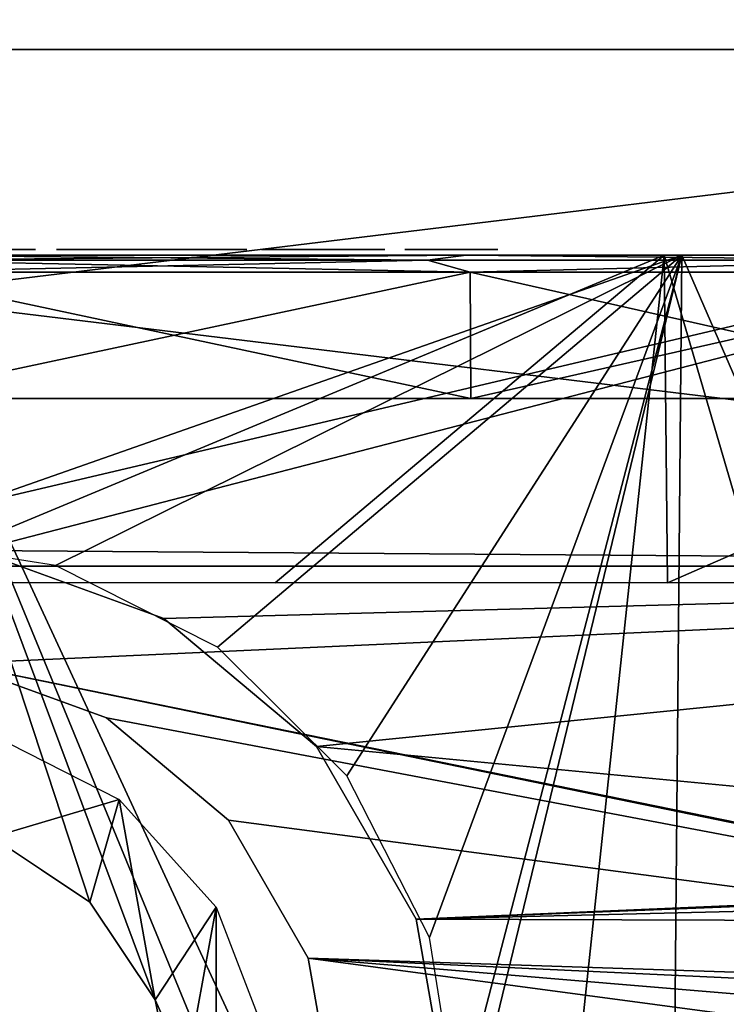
# Model space of a CAD drawing. Header units: millimetres. Extents: x -67 to 67, y -25 to 255.
# Tile 8 of 19: x 2 to 15, y 17 to 34. Entities that reach past the tile are written whole.
import ezdxf

# ---------------------------------------------------------------- set-up
doc = ezdxf.new("R2010")
doc.units = ezdxf.units.MM
doc.header["$LTSCALE"] = 65.185185
for name, color, linetype in [('1', 7, 'CONTINUOUS'), ('20', 7, 'CONTINUOUS'), ('21', 7, 'CONTINUOUS'), ('22', 7, 'CONTINUOUS'), ('24', 7, 'CONTINUOUS'), ('3', 7, 'CONTINUOUS'), ('43', 7, 'CONTINUOUS'), ('45', 7, 'CONTINUOUS'), ('47', 7, 'CONTINUOUS'), ('48', 7, 'CONTINUOUS'), ('51', 7, 'CONTINUOUS'), ('52', 7, 'CONTINUOUS'), ('55', 7, 'CONTINUOUS'), ('58', 7, 'CONTINUOUS')]:
    doc.layers.add(name, color=color, linetype=linetype)

msp = doc.modelspace()

# ---------------------------------------------------------------- linework, layer by layer
at = {"layer": '1', "color": 252, "linetype": 'Continuous', "true_color": 0x96918c}
for points in [[(-32.625, 30, -56.508), (-43.661, 30, -48.49), (32.625, 30, -56.508), (-32.625, 30, -56.508)], [(32.625, 30, -56.508), (-43.661, 30, -48.49), (43.661, 30, -48.49), (32.625, 30, -56.508)], [(43.661, 30, -48.49), (-43.661, 30, -48.49), (-43.487, 30, -44.737), (43.661, 30, -48.49)], [(-32.625, 30, 56.508), (43.661, 30, 48.49), (-43.661, 30, 48.49), (-32.625, 30, 56.508)], [(-43.661, 30, 48.49), (43.661, 30, 48.49), (43.487, 30, 44.737), (-43.661, 30, 48.49)], [(-43.487, 30, 44.737), (-43.661, 30, 48.49), (43.487, 30, 44.737), (-43.487, 30, 44.737)], [(43.487, 30, -44.737), (-43.487, 30, -44.737), (-42.862, 30, -44.57), (43.487, 30, -44.737)], [(43.487, 30, -44.737), (43.661, 30, -48.49), (-43.487, 30, -44.737), (43.487, 30, -44.737)], [(-42.862, 30, 44.57), (-43.487, 30, 44.737), (42.862, 30, 44.57), (-42.862, 30, 44.57)], [(-43.487, 30, 44.737), (43.487, 30, 44.737), (42.862, 30, 44.57), (-43.487, 30, 44.737)], [(42.862, 30, -44.57), (43.487, 30, -44.737), (-42.862, 30, -44.57), (42.862, 30, -44.57)], [(-42.405, 30, -44.112), (42.862, 30, -44.57), (-42.862, 30, -44.57), (-42.405, 30, -44.112)], [(42.405, 30, 44.112), (-42.862, 30, 44.57), (42.862, 30, 44.57), (42.405, 30, 44.112)], [(-42.405, 30, 44.112), (-42.862, 30, 44.57), (42.405, 30, 44.112), (-42.405, 30, 44.112)], [(42.405, 30, -44.112), (42.862, 30, -44.57), (-42.405, 30, -44.112), (42.405, 30, -44.112)], [(-42.237, 30, -43.487), (42.405, 30, -44.112), (-42.405, 30, -44.112), (-42.237, 30, -43.487)], [(-42.237, 30, 43.487), (-42.405, 30, 44.112), (42.237, 30, 43.487), (-42.237, 30, 43.487)], [(42.237, 30, 43.487), (-42.405, 30, 44.112), (42.405, 30, 44.112), (42.237, 30, 43.487)], [(42.237, 30, -43.487), (-42.237, 30, -43.487), (-41.495, 30, -43.263), (42.237, 30, -43.487)], [(42.237, 30, -43.487), (42.405, 30, -44.112), (-42.237, 30, -43.487), (42.237, 30, -43.487)], [(-42.237, 30, 43.487), (42.237, 30, 43.487), (41.495, 30, 43.263), (-42.237, 30, 43.487)], [(-41.236, 30, 43.263), (-42.237, 30, 43.487), (41.236, 30, 43.263), (-41.236, 30, 43.263)], [(41.236, 30, 43.263), (-42.237, 30, 43.487), (41.495, 30, 43.263), (41.236, 30, 43.263)], [(-41.236, 30, -43.263), (42.237, 30, -43.487), (-41.495, 30, -43.263), (-41.236, 30, -43.263)], [(42.237, 30, -43.487), (-41.236, 30, -43.263), (41.236, 30, -43.263), (42.237, 30, -43.487)], [(5.245, 30, 43.195), (-41.236, 30, 43.263), (41.236, 30, 43.263), (5.245, 30, 43.195)], [(-41.236, 30, -43.263), (-5.245, 30, -43.195), (41.236, 30, -43.263), (-41.236, 30, -43.263)], [(5.245, 30, 43.195), (-5.245, 30, 43.195), (-41.236, 30, 43.263), (5.245, 30, 43.195)], [(-32.625, 30, -56.508), (32.625, 30, -56.508), (10.338, 30, -58.346), (-32.625, 30, -56.508)], [(9.652, 30, -58.459), (-32.625, 30, -56.508), (10.338, 30, -58.346), (9.652, 30, -58.459)], [(-32.625, 30, -56.508), (9.652, 30, -58.459), (-6.33, 30, -58.918), (-32.625, 30, -56.508)], [(32.625, 30, 56.508), (43.661, 30, 48.49), (-32.625, 30, 56.508), (32.625, 30, 56.508)], [(-20.163, 30, 62.056), (32.625, 30, 56.508), (-32.625, 30, 56.508), (-20.163, 30, 62.056)], [(-6.82, 30, -64.893), (-20.163, 30, -62.056), (6.82, 30, -64.893), (-6.82, 30, -64.893)], [(6.82, 30, -64.893), (-20.163, 30, -62.056), (-0.877, 30, -62.29), (6.82, 30, -64.893)], [(20.163, 30, 62.056), (32.625, 30, 56.508), (-20.163, 30, 62.056), (20.163, 30, 62.056)], [(-6.82, 30, 64.893), (20.163, 30, 62.056), (-20.163, 30, 62.056), (-6.82, 30, 64.893)], [(6.82, 30, 64.893), (20.163, 30, 62.056), (-6.82, 30, 64.893), (6.82, 30, 64.893)], [(2.683, 30, -59.192), (-5.679, 30, -58.975), (-6.33, 30, -58.918), (2.683, 30, -59.192)], [(9.652, 30, -58.459), (2.683, 30, -59.192), (-6.33, 30, -58.918), (9.652, 30, -58.459)], [(2.683, 30, -59.192), (2.026, 30, -59.209), (-5.679, 30, -58.975), (2.683, 30, -59.192)], [(-5.245, 30, -43.195), (5.245, 30, -43.195), (41.236, 30, -43.263), (-5.245, 30, -43.195)], [(-0.657, 30, -62.271), (6.82, 30, -64.893), (-0.877, 30, -62.29), (-0.657, 30, -62.271)], [(1.477, 30, -62.27), (6.82, 30, -64.893), (-0.657, 30, -62.271), (1.477, 30, -62.27)], [(1.581, 30, -62.26), (6.82, 30, -64.893), (1.477, 30, -62.27), (1.581, 30, -62.26)], [(1.675, 30, -62.238), (6.82, 30, -64.893), (1.581, 30, -62.26), (1.675, 30, -62.238)], [(2.104, 30, -62.204), (6.82, 30, -64.893), (1.675, 30, -62.238), (2.104, 30, -62.204)], [(2.761, 30, -62.187), (6.82, 30, -64.893), (2.104, 30, -62.204), (2.761, 30, -62.187)], [(5.056, 30, -59.92), (4.805, 30, -59.972), (2.683, 30, -59.192), (5.056, 30, -59.92)], [(6.284, 30, -59.879), (5.056, 30, -59.92), (2.683, 30, -59.192), (6.284, 30, -59.879)], [(3.137, 30, -60.6), (3.129, 30, -60.75), (2.683, 30, -59.192), (3.137, 30, -60.6)], [(3.169, 30, -60.451), (3.137, 30, -60.6), (2.683, 30, -59.192), (3.169, 30, -60.451)], [(3.227, 30, -60.322), (3.169, 30, -60.451), (2.683, 30, -59.192), (3.227, 30, -60.322)], [(3.316, 30, -60.208), (3.227, 30, -60.322), (2.683, 30, -59.192), (3.316, 30, -60.208)], [(3.432, 30, -60.119), (3.316, 30, -60.208), (2.683, 30, -59.192), (3.432, 30, -60.119)], [(3.578, 30, -60.056), (3.432, 30, -60.119), (2.683, 30, -59.192), (3.578, 30, -60.056)], [(3.791, 30, -60.019), (3.578, 30, -60.056), (2.683, 30, -59.192), (3.791, 30, -60.019)], [(4.805, 30, -59.972), (3.791, 30, -60.019), (2.683, 30, -59.192), (4.805, 30, -59.972)], [(7.639, 30, -59.607), (7.116, 30, -59.823), (2.683, 30, -59.192), (7.639, 30, -59.607)], [(7.116, 30, -59.823), (6.284, 30, -59.879), (2.683, 30, -59.192), (7.116, 30, -59.823)], [(3.135, 30, -60.917), (3.233, 30, -62.183), (2.683, 30, -59.192), (3.135, 30, -60.917)], [(2.683, 30, -59.192), (3.233, 30, -62.183), (2.761, 30, -62.187), (2.683, 30, -59.192)], [(3.129, 30, -60.75), (3.135, 30, -60.917), (2.683, 30, -59.192), (3.129, 30, -60.75)], [(9.652, 30, -58.459), (7.639, 30, -59.607), (2.683, 30, -59.192), (9.652, 30, -58.459)], [(3.233, 30, -62.183), (6.82, 30, -64.893), (2.761, 30, -62.187), (3.233, 30, -62.183)], [(3.86, 30, -62.134), (6.82, 30, -64.893), (3.233, 30, -62.183), (3.86, 30, -62.134)], [(4.439, 30, -61.054), (4.519, 30, -62.082), (3.773, 30, -61.026), (4.439, 30, -61.054)], [(4.422, 30, -60.913), (4.439, 30, -61.054), (3.773, 30, -61.026), (4.422, 30, -60.913)], [(3.779, 30, -60.825), (4.422, 30, -60.913), (3.773, 30, -61.026), (3.779, 30, -60.825)], [(4.519, 30, -62.082), (3.86, 30, -62.134), (3.773, 30, -61.026), (4.519, 30, -62.082)], [(4.394, 30, -60.803), (4.422, 30, -60.913), (3.779, 30, -60.825), (4.394, 30, -60.803)], [(3.822, 30, -60.693), (4.394, 30, -60.803), (3.779, 30, -60.825), (3.822, 30, -60.693)], [(4.013, 30, -60.031), (3.791, 30, -60.019), (4.65, 30, -60.062), (4.013, 30, -60.031)], [(4.65, 30, -60.062), (3.791, 30, -60.019), (4.805, 30, -59.972), (4.65, 30, -60.062)], [(3.904, 30, -60.603), (4.311, 30, -60.651), (3.822, 30, -60.693), (3.904, 30, -60.603)], [(4.355, 30, -60.712), (4.394, 30, -60.803), (3.822, 30, -60.693), (4.355, 30, -60.712)], [(4.311, 30, -60.651), (4.355, 30, -60.712), (3.822, 30, -60.693), (4.311, 30, -60.651)], [(6.82, 30, -64.893), (3.86, 30, -62.134), (4.519, 30, -62.082), (6.82, 30, -64.893)], [(4.054, 30, -60.558), (4.252, 30, -60.6), (3.904, 30, -60.603), (4.054, 30, -60.558)], [(4.252, 30, -60.6), (4.311, 30, -60.651), (3.904, 30, -60.603), (4.252, 30, -60.6)], [(4.193, 30, -60.093), (4.013, 30, -60.031), (4.65, 30, -60.062), (4.193, 30, -60.093)], [(4.193, 30, -60.572), (4.252, 30, -60.6), (4.054, 30, -60.558), (4.193, 30, -60.572)], [(4.128, 30, -60.559), (4.193, 30, -60.572), (4.054, 30, -60.558), (4.128, 30, -60.559)], [(4.35, 30, -60.203), (4.193, 30, -60.093), (4.532, 30, -60.193), (4.35, 30, -60.203)], [(4.532, 30, -60.193), (4.193, 30, -60.093), (4.65, 30, -60.062), (4.532, 30, -60.193)], [(4.463, 30, -60.342), (4.35, 30, -60.203), (4.532, 30, -60.193), (4.463, 30, -60.342)], [(5.154, 30, -62.033), (20.163, 30, -62.056), (4.519, 30, -62.082), (5.154, 30, -62.033)], [(20.163, 30, -62.056), (6.82, 30, -64.893), (4.519, 30, -62.082), (20.163, 30, -62.056)], [(5.273, 30, -59.933), (5.056, 30, -59.92), (5.653, 30, -59.928), (5.273, 30, -59.933)], [(5.653, 30, -59.928), (5.056, 30, -59.92), (6.284, 30, -59.879), (5.653, 30, -59.928)], [(5.734, 30, -60.961), (5.814, 30, -61.981), (5.067, 30, -60.921), (5.734, 30, -60.961)], [(5.067, 30, -60.921), (5.814, 30, -61.981), (5.154, 30, -62.033), (5.067, 30, -60.921)], [(5.716, 30, -60.819), (5.734, 30, -60.961), (5.067, 30, -60.921), (5.716, 30, -60.819)], [(5.073, 30, -60.722), (5.716, 30, -60.819), (5.067, 30, -60.921), (5.073, 30, -60.722)], [(5.688, 30, -60.709), (5.716, 30, -60.819), (5.073, 30, -60.722), (5.688, 30, -60.709)], [(5.113, 30, -60.592), (5.688, 30, -60.709), (5.073, 30, -60.722), (5.113, 30, -60.592)], [(5.645, 30, -60.615), (5.688, 30, -60.709), (5.113, 30, -60.592), (5.645, 30, -60.615)], [(5.599, 30, -60.549), (5.645, 30, -60.615), (5.113, 30, -60.592), (5.599, 30, -60.549)], [(5.194, 30, -60.502), (5.599, 30, -60.549), (5.113, 30, -60.592), (5.194, 30, -60.502)], [(5.814, 30, -61.981), (20.163, 30, -62.056), (5.154, 30, -62.033), (5.814, 30, -61.981)], [(5.543, 30, -60.5), (5.599, 30, -60.549), (5.194, 30, -60.502), (5.543, 30, -60.5)], [(5.34, 30, -60.458), (5.543, 30, -60.5), (5.194, 30, -60.502), (5.34, 30, -60.458)], [(5.245, 30, -43.195), (15.43, 30, -40.685), (41.012, 30, -43.134), (5.245, 30, -43.195)], [(41.236, 30, -43.263), (5.245, 30, -43.195), (41.012, 30, -43.134), (41.236, 30, -43.263)], [(39.598, 30, 41.012), (5.245, 30, 43.195), (39.468, 30, 41.236), (39.598, 30, 41.012)], [(39.468, 30, 41.236), (5.245, 30, 43.195), (39.468, 30, 41.495), (39.468, 30, 41.236)], [(39.468, 30, 41.495), (5.245, 30, 43.195), (39.598, 30, 41.719), (39.468, 30, 41.495)], [(39.598, 30, 41.719), (5.245, 30, 43.195), (41.012, 30, 43.134), (39.598, 30, 41.719)], [(41.012, 30, 43.134), (5.245, 30, 43.195), (41.236, 30, 43.263), (41.012, 30, 43.134)], [(15.43, 30, 40.685), (5.245, 30, 43.195), (39.598, 30, 41.012), (15.43, 30, 40.685)], [(5.438, 30, -59.994), (5.273, 30, -59.933), (5.653, 30, -59.928), (5.438, 30, -59.994)], [(5.483, 30, -60.471), (5.543, 30, -60.5), (5.34, 30, -60.458), (5.483, 30, -60.471)], [(5.419, 30, -60.458), (5.483, 30, -60.471), (5.34, 30, -60.458), (5.419, 30, -60.458)], [(5.583, 30, -60.103), (5.438, 30, -59.994), (5.653, 30, -59.928), (5.583, 30, -60.103)], [(5.677, 30, -60.227), (5.583, 30, -60.103), (5.653, 30, -59.928), (5.677, 30, -60.227)], [(6.444, 30, -61.932), (20.163, 30, -62.056), (5.814, 30, -61.981), (6.444, 30, -61.932)], [(6.7, 30, -60.822), (6.916, 30, -61.346), (6.284, 30, -59.879), (6.7, 30, -60.822)], [(6.284, 30, -59.879), (6.916, 30, -61.346), (6.444, 30, -61.932), (6.284, 30, -59.879)], [(6.773, 30, -60.272), (6.7, 30, -60.822), (6.284, 30, -59.879), (6.773, 30, -60.272)], [(7.116, 30, -59.823), (6.773, 30, -60.272), (6.284, 30, -59.879), (7.116, 30, -59.823)], [(7.365, 30, -61.689), (7.915, 30, -61.762), (6.444, 30, -61.932), (7.365, 30, -61.689)], [(6.916, 30, -61.346), (7.365, 30, -61.689), (6.444, 30, -61.932), (6.916, 30, -61.346)], [(7.915, 30, -61.762), (20.163, 30, -62.056), (6.444, 30, -61.932), (7.915, 30, -61.762)], [(7.411, 30, -60.959), (7.323, 30, -60.743), (8.199, 30, -60.864), (7.411, 30, -60.959)], [(7.356, 30, -60.511), (8.231, 30, -60.626), (7.323, 30, -60.743), (7.356, 30, -60.511)], [(7.323, 30, -60.743), (8.231, 30, -60.626), (8.199, 30, -60.864), (7.323, 30, -60.743)], [(7.503, 30, -60.323), (8.144, 30, -60.412), (7.356, 30, -60.511), (7.503, 30, -60.323)], [(8.144, 30, -60.412), (8.231, 30, -60.626), (7.356, 30, -60.511), (8.144, 30, -60.412)], [(7.6, 30, -61.106), (7.411, 30, -60.959), (8.053, 30, -61.05), (7.6, 30, -61.106)], [(8.053, 30, -61.05), (7.411, 30, -60.959), (8.199, 30, -60.864), (8.053, 30, -61.05)], [(7.72, 30, -60.234), (7.957, 30, -60.267), (7.503, 30, -60.323), (7.72, 30, -60.234)], [(7.957, 30, -60.267), (8.144, 30, -60.412), (7.503, 30, -60.323), (7.957, 30, -60.267)], [(7.835, 30, -61.138), (7.6, 30, -61.106), (8.053, 30, -61.05), (7.835, 30, -61.138)], [(7.639, 30, -59.607), (9.652, 30, -58.459), (8.19, 30, -59.68), (7.639, 30, -59.607)], [(8.439, 30, -61.545), (9.298, 30, -61.552), (7.915, 30, -61.762), (8.439, 30, -61.545)], [(9.298, 30, -61.552), (20.163, 30, -62.056), (7.915, 30, -61.762), (9.298, 30, -61.552)], [(9.652, 30, -58.459), (10.039, 30, -60.824), (8.19, 30, -59.68), (9.652, 30, -58.459)], [(8.19, 30, -59.68), (10.039, 30, -60.824), (8.638, 30, -60.023), (8.19, 30, -59.68)], [(8.782, 30, -61.097), (9.298, 30, -61.552), (8.439, 30, -61.545), (8.782, 30, -61.097)], [(10.039, 30, -60.824), (8.854, 30, -60.546), (8.638, 30, -60.023), (10.039, 30, -60.824)], [(9.202, 30, -60.961), (9.298, 30, -61.552), (8.782, 30, -61.097), (9.202, 30, -60.961)], [(8.854, 30, -60.546), (9.202, 30, -60.961), (8.782, 30, -61.097), (8.854, 30, -60.546)], [(10.039, 30, -60.824), (9.202, 30, -60.961), (8.854, 30, -60.546), (10.039, 30, -60.824)], [(10.822, 30, -61.303), (20.163, 30, -62.056), (9.298, 30, -61.552), (10.822, 30, -61.303)], [(32.625, 30, -56.508), (20.163, 30, -62.056), (10.338, 30, -58.346), (32.625, 30, -56.508)], [(10.338, 30, -58.346), (20.163, 30, -62.056), (10.822, 30, -61.303), (10.338, 30, -58.346)]]:
    msp.add_3dface(points, dxfattribs=at)
at = {"layer": '20', "color": 250, "linetype": 'Continuous', "true_color": 0x1c1c1c}
for points in [[(10.269, 30, -41.665), (0, 30, -42.912), (10.269, 30, 41.665), (10.269, 30, -41.665)], [(10.269, 30, 41.665), (0, 30, -42.912), (0, 30, 42.912), (10.269, 30, 41.665)], [(19.942, 30, -37.996), (10.269, 30, -41.665), (19.942, 30, 37.996), (19.942, 30, -37.996)], [(19.942, 30, 37.996), (10.269, 30, -41.665), (10.269, 30, 41.665), (19.942, 30, 37.996)]]:
    msp.add_3dface(points, dxfattribs=at)
at = {"layer": '21', "color": 250, "linetype": 'Continuous', "true_color": 0x1c1c1c}
for points in [[(11.547, 27.5, -46.848), (0, 27.5, -48.25), (10.35, 27.5, -41.993), (11.547, 27.5, -46.848)], [(0, 27.5, -48.25), (0, 27.5, -43.25), (10.35, 27.5, -41.993), (0, 27.5, -48.25)], [(0, 27.5, 48.25), (11.547, 27.5, 46.848), (0, 27.5, 43.25), (0, 27.5, 48.25)], [(0, 27.5, 43.25), (11.547, 27.5, 46.848), (10.35, 27.5, 41.993), (0, 27.5, 43.25)], [(20.099, 27.5, -38.296), (11.547, 27.5, -46.848), (10.35, 27.5, -41.993), (20.099, 27.5, -38.296)], [(10.35, 27.5, 41.993), (11.547, 27.5, 46.848), (20.099, 27.5, 38.296), (10.35, 27.5, 41.993)], [(22.423, 27.5, -42.723), (11.547, 27.5, -46.848), (20.099, 27.5, -38.296), (22.423, 27.5, -42.723)], [(11.547, 27.5, 46.848), (22.423, 27.5, 42.723), (20.099, 27.5, 38.296), (11.547, 27.5, 46.848)]]:
    msp.add_3dface(points, dxfattribs=at)
at = {"layer": '22', "color": 250, "linetype": 'Continuous', "true_color": 0x1c1c1c}
for points in [[(0, 29.705, 43.212), (10.35, 27.5, 41.993), (10.341, 29.705, 41.956), (0, 29.705, 43.212)], [(0, 27.5, 43.25), (10.35, 27.5, 41.993), (0, 29.705, 43.212), (0, 27.5, 43.25)], [(10.35, 27.5, -41.993), (0, 27.5, -43.25), (10.341, 29.705, -41.956), (10.35, 27.5, -41.993)], [(10.341, 29.705, -41.956), (0, 27.5, -43.25), (0, 29.705, -43.212), (10.341, 29.705, -41.956)], [(10.341, 29.705, 41.956), (20.099, 27.5, 38.296), (20.081, 29.705, 38.262), (10.341, 29.705, 41.956)], [(10.35, 27.5, 41.993), (20.099, 27.5, 38.296), (10.341, 29.705, 41.956), (10.35, 27.5, 41.993)], [(20.081, 29.705, -38.262), (10.35, 27.5, -41.993), (10.341, 29.705, -41.956), (20.081, 29.705, -38.262)], [(20.099, 27.5, -38.296), (10.35, 27.5, -41.993), (20.081, 29.705, -38.262), (20.099, 27.5, -38.296)]]:
    msp.add_3dface(points, dxfattribs=at)
at = {"layer": '24', "color": 250, "linetype": 'Continuous', "true_color": 0x1c1c1c}
for points in [[(9.596, 29.914, 42.041), (0, 30, 42.912), (0, 29.914, 43.122), (9.596, 29.914, 42.041)], [(0, 29.914, -43.122), (10.269, 30, -41.665), (9.596, 29.914, -42.041), (0, 29.914, -43.122)], [(0, 30, -42.912), (10.269, 30, -41.665), (0, 29.914, -43.122), (0, 30, -42.912)], [(10.269, 30, 41.665), (0, 30, 42.912), (9.596, 29.914, 42.041), (10.269, 30, 41.665)], [(0, 29.705, -43.212), (0, 29.914, -43.122), (9.596, 29.914, -42.041), (0, 29.705, -43.212)], [(0, 29.705, 43.212), (10.341, 29.705, 41.956), (0, 29.914, 43.122), (0, 29.705, 43.212)], [(10.341, 29.705, -41.956), (0, 29.705, -43.212), (9.596, 29.914, -42.041), (10.341, 29.705, -41.956)], [(10.341, 29.705, 41.956), (9.596, 29.914, 42.041), (0, 29.914, 43.122), (10.341, 29.705, 41.956)], [(18.71, 29.914, 38.851), (10.269, 30, 41.665), (9.596, 29.914, 42.041), (18.71, 29.914, 38.851)], [(9.596, 29.914, -42.041), (10.269, 30, -41.665), (18.71, 29.914, -38.851), (9.596, 29.914, -42.041)], [(10.341, 29.705, 41.956), (18.71, 29.914, 38.851), (9.596, 29.914, 42.041), (10.341, 29.705, 41.956)], [(10.341, 29.705, -41.956), (9.596, 29.914, -42.041), (18.71, 29.914, -38.851), (10.341, 29.705, -41.956)], [(10.269, 30, -41.665), (19.942, 30, -37.996), (18.71, 29.914, -38.851), (10.269, 30, -41.665)], [(19.942, 30, 37.996), (10.269, 30, 41.665), (18.71, 29.914, 38.851), (19.942, 30, 37.996)], [(10.341, 29.705, 41.956), (20.081, 29.705, 38.262), (18.71, 29.914, 38.851), (10.341, 29.705, 41.956)], [(20.081, 29.705, -38.262), (10.341, 29.705, -41.956), (18.71, 29.914, -38.851), (20.081, 29.705, -38.262)]]:
    msp.add_3dface(points, dxfattribs=at)
at = {"layer": '3', "color": 252, "linetype": 'Continuous', "true_color": 0x96918c}
for points in [[(2.026, 30.1, -59.209), (2.683, 30.1, -59.192), (2.058, 30.1, -60.436), (2.026, 30.1, -59.209)], [(2.058, 30.1, -60.436), (2.683, 30.1, -59.192), (2.096, 30.1, -61.913), (2.058, 30.1, -60.436)], [(2.096, 30.1, -61.913), (2.683, 30.1, -59.192), (2.104, 30.1, -62.204), (2.096, 30.1, -61.913)], [(2.104, 30.1, -62.204), (2.683, 30.1, -59.192), (2.761, 30.1, -62.187), (2.104, 30.1, -62.204)], [(3.129, 30.1, -60.75), (3.137, 30.1, -60.6), (3.135, 30.1, -60.917), (3.129, 30.1, -60.75)], [(3.137, 30.1, -60.6), (3.169, 30.1, -60.451), (3.135, 30.1, -60.917), (3.137, 30.1, -60.6)], [(3.135, 30.1, -60.917), (3.227, 30.1, -60.322), (3.233, 30.1, -62.183), (3.135, 30.1, -60.917)], [(3.169, 30.1, -60.451), (3.227, 30.1, -60.322), (3.135, 30.1, -60.917), (3.169, 30.1, -60.451)], [(3.227, 30.1, -60.322), (3.316, 30.1, -60.208), (3.233, 30.1, -62.183), (3.227, 30.1, -60.322)], [(3.316, 30.1, -60.208), (3.432, 30.1, -60.119), (3.233, 30.1, -62.183), (3.316, 30.1, -60.208)], [(3.432, 30.1, -60.119), (3.575, 30.1, -60.057), (3.233, 30.1, -62.183), (3.432, 30.1, -60.119)], [(3.575, 30.1, -60.057), (3.773, 30.1, -61.026), (3.233, 30.1, -62.183), (3.575, 30.1, -60.057)], [(3.773, 30.1, -61.026), (3.86, 30.1, -62.134), (3.233, 30.1, -62.183), (3.773, 30.1, -61.026)], [(3.791, 30.1, -60.019), (3.773, 30.1, -61.026), (3.575, 30.1, -60.057), (3.791, 30.1, -60.019)], [(3.781, 30.1, -60.817), (3.773, 30.1, -61.026), (3.791, 30.1, -60.019), (3.781, 30.1, -60.817)], [(3.822, 30.1, -60.693), (3.781, 30.1, -60.817), (3.791, 30.1, -60.019), (3.822, 30.1, -60.693)], [(4.013, 30.1, -60.031), (3.822, 30.1, -60.693), (3.791, 30.1, -60.019), (4.013, 30.1, -60.031)], [(3.905, 30.1, -60.602), (3.822, 30.1, -60.693), (4.013, 30.1, -60.031), (3.905, 30.1, -60.602)], [(4.054, 30.1, -60.558), (3.905, 30.1, -60.602), (4.013, 30.1, -60.031), (4.054, 30.1, -60.558)], [(4.193, 30.1, -60.093), (4.054, 30.1, -60.558), (4.013, 30.1, -60.031), (4.193, 30.1, -60.093)], [(4.128, 30.1, -60.559), (4.054, 30.1, -60.558), (4.193, 30.1, -60.093), (4.128, 30.1, -60.559)], [(4.193, 30.1, -60.572), (4.128, 30.1, -60.559), (4.193, 30.1, -60.093), (4.193, 30.1, -60.572)], [(4.35, 30.1, -60.203), (4.193, 30.1, -60.572), (4.193, 30.1, -60.093), (4.35, 30.1, -60.203)], [(4.252, 30.1, -60.6), (4.193, 30.1, -60.572), (4.35, 30.1, -60.203), (4.252, 30.1, -60.6)], [(4.311, 30.1, -60.651), (4.252, 30.1, -60.6), (4.35, 30.1, -60.203), (4.311, 30.1, -60.651)], [(4.353, 30.1, -60.708), (4.311, 30.1, -60.651), (4.35, 30.1, -60.203), (4.353, 30.1, -60.708)], [(4.463, 30.1, -60.342), (4.353, 30.1, -60.708), (4.35, 30.1, -60.203), (4.463, 30.1, -60.342)], [(4.394, 30.1, -60.803), (4.353, 30.1, -60.708), (4.463, 30.1, -60.342), (4.394, 30.1, -60.803)], [(4.42, 30.1, -60.903), (4.394, 30.1, -60.803), (4.463, 30.1, -60.342), (4.42, 30.1, -60.903)], [(4.439, 30.1, -61.054), (4.42, 30.1, -60.903), (4.463, 30.1, -60.342), (4.439, 30.1, -61.054)], [(4.519, 30.1, -62.082), (4.439, 30.1, -61.054), (4.463, 30.1, -60.342), (4.519, 30.1, -62.082)], [(4.532, 30.1, -60.194), (4.519, 30.1, -62.082), (4.463, 30.1, -60.342), (4.532, 30.1, -60.194)], [(4.65, 30.1, -60.062), (4.519, 30.1, -62.082), (4.532, 30.1, -60.194), (4.65, 30.1, -60.062)], [(4.801, 30.1, -59.974), (4.519, 30.1, -62.082), (4.65, 30.1, -60.062), (4.801, 30.1, -59.974)], [(5.056, 30.1, -59.92), (4.519, 30.1, -62.082), (4.801, 30.1, -59.974), (5.056, 30.1, -59.92)], [(5.067, 30.1, -60.921), (4.519, 30.1, -62.082), (5.056, 30.1, -59.92), (5.067, 30.1, -60.921)], [(5.154, 30.1, -62.033), (4.519, 30.1, -62.082), (5.067, 30.1, -60.921), (5.154, 30.1, -62.033)], [(5.272, 30.1, -59.932), (5.074, 30.1, -60.712), (5.056, 30.1, -59.92), (5.272, 30.1, -59.932)], [(5.074, 30.1, -60.712), (5.067, 30.1, -60.921), (5.056, 30.1, -59.92), (5.074, 30.1, -60.712)], [(5.113, 30.1, -60.592), (5.074, 30.1, -60.712), (5.272, 30.1, -59.932), (5.113, 30.1, -60.592)], [(5.195, 30.1, -60.501), (5.113, 30.1, -60.592), (5.272, 30.1, -59.932), (5.195, 30.1, -60.501)], [(5.34, 30.1, -60.458), (5.195, 30.1, -60.501), (5.272, 30.1, -59.932), (5.34, 30.1, -60.458)], [(5.438, 30.1, -59.994), (5.34, 30.1, -60.458), (5.272, 30.1, -59.932), (5.438, 30.1, -59.994)], [(5.419, 30.1, -60.458), (5.34, 30.1, -60.458), (5.438, 30.1, -59.994), (5.419, 30.1, -60.458)], [(5.483, 30.1, -60.471), (5.419, 30.1, -60.458), (5.438, 30.1, -59.994), (5.483, 30.1, -60.471)], [(5.582, 30.1, -60.103), (5.483, 30.1, -60.471), (5.438, 30.1, -59.994), (5.582, 30.1, -60.103)], [(5.543, 30.1, -60.5), (5.483, 30.1, -60.471), (5.582, 30.1, -60.103), (5.543, 30.1, -60.5)], [(5.599, 30.1, -60.549), (5.543, 30.1, -60.5), (5.582, 30.1, -60.103), (5.599, 30.1, -60.549)], [(5.677, 30.1, -60.227), (5.599, 30.1, -60.549), (5.582, 30.1, -60.103), (5.677, 30.1, -60.227)], [(5.644, 30.1, -60.612), (5.599, 30.1, -60.549), (5.677, 30.1, -60.227), (5.644, 30.1, -60.612)], [(5.688, 30.1, -60.709), (5.644, 30.1, -60.612), (5.677, 30.1, -60.227), (5.688, 30.1, -60.709)], [(5.653, 30.1, -59.928), (6.284, 30.1, -59.879), (5.677, 30.1, -60.227), (5.653, 30.1, -59.928)], [(6.284, 30.1, -59.879), (5.688, 30.1, -60.709), (5.677, 30.1, -60.227), (6.284, 30.1, -59.879)], [(5.714, 30.1, -60.809), (5.688, 30.1, -60.709), (6.284, 30.1, -59.879), (5.714, 30.1, -60.809)], [(5.734, 30.1, -60.961), (5.714, 30.1, -60.809), (6.284, 30.1, -59.879), (5.734, 30.1, -60.961)], [(5.814, 30.1, -61.981), (5.734, 30.1, -60.961), (6.284, 30.1, -59.879), (5.814, 30.1, -61.981)], [(6.444, 30.1, -61.932), (5.814, 30.1, -61.981), (6.284, 30.1, -59.879), (6.444, 30.1, -61.932)], [(6.7, 30.1, -60.822), (6.775, 30.1, -60.266), (6.913, 30.1, -61.342), (6.7, 30.1, -60.822)], [(6.775, 30.1, -60.266), (7.12, 30.1, -59.82), (6.913, 30.1, -61.342), (6.775, 30.1, -60.266)], [(6.913, 30.1, -61.342), (7.12, 30.1, -59.82), (7.323, 30.1, -60.743), (6.913, 30.1, -61.342)], [(7.359, 30.1, -61.687), (6.913, 30.1, -61.342), (7.323, 30.1, -60.743), (7.359, 30.1, -61.687)], [(7.12, 30.1, -59.82), (7.639, 30.1, -59.607), (7.355, 30.1, -60.513), (7.12, 30.1, -59.82)], [(7.323, 30.1, -60.743), (7.12, 30.1, -59.82), (7.355, 30.1, -60.513), (7.323, 30.1, -60.743)], [(7.497, 30.1, -61.046), (7.359, 30.1, -61.687), (7.323, 30.1, -60.743), (7.497, 30.1, -61.046)], [(7.355, 30.1, -60.513), (7.639, 30.1, -59.607), (7.501, 30.1, -60.324), (7.355, 30.1, -60.513)], [(7.915, 30.1, -61.762), (7.359, 30.1, -61.687), (7.835, 30.1, -61.138), (7.915, 30.1, -61.762)], [(7.835, 30.1, -61.138), (7.359, 30.1, -61.687), (7.497, 30.1, -61.046), (7.835, 30.1, -61.138)], [(7.501, 30.1, -60.324), (7.639, 30.1, -59.607), (7.72, 30.1, -60.234), (7.501, 30.1, -60.324)], [(7.639, 30.1, -59.607), (8.195, 30.1, -59.682), (7.72, 30.1, -60.234), (7.639, 30.1, -59.607)], [(7.72, 30.1, -60.234), (8.195, 30.1, -59.682), (7.955, 30.1, -60.266), (7.72, 30.1, -60.234)], [(7.915, 30.1, -61.762), (7.835, 30.1, -61.138), (8.14, 30.1, -60.965), (7.915, 30.1, -61.762)], [(8.434, 30.1, -61.549), (7.915, 30.1, -61.762), (8.14, 30.1, -60.965), (8.434, 30.1, -61.549)], [(7.955, 30.1, -60.266), (8.195, 30.1, -59.682), (8.142, 30.1, -60.41), (7.955, 30.1, -60.266)], [(8.231, 30.1, -60.626), (8.434, 30.1, -61.549), (8.14, 30.1, -60.965), (8.231, 30.1, -60.626)], [(8.142, 30.1, -60.41), (8.195, 30.1, -59.682), (8.231, 30.1, -60.626), (8.142, 30.1, -60.41)], [(8.195, 30.1, -59.682), (8.642, 30.1, -60.027), (8.231, 30.1, -60.626), (8.195, 30.1, -59.682)], [(8.642, 30.1, -60.027), (8.434, 30.1, -61.549), (8.231, 30.1, -60.626), (8.642, 30.1, -60.027)], [(8.779, 30.1, -61.102), (8.434, 30.1, -61.549), (8.642, 30.1, -60.027), (8.779, 30.1, -61.102)], [(8.854, 30.1, -60.546), (8.779, 30.1, -61.102), (8.642, 30.1, -60.027), (8.854, 30.1, -60.546)], [(9.298, 30.1, -61.552), (9.202, 30.1, -60.961), (10.039, 30.1, -60.824), (9.298, 30.1, -61.552)], [(10.822, 30.1, -61.303), (9.298, 30.1, -61.552), (10.039, 30.1, -60.824), (10.822, 30.1, -61.303)], [(9.652, 30.1, -58.459), (10.338, 30.1, -58.346), (10.039, 30.1, -60.824), (9.652, 30.1, -58.459)], [(10.338, 30.1, -58.346), (10.822, 30.1, -61.303), (10.039, 30.1, -60.824), (10.338, 30.1, -58.346)]]:
    msp.add_3dface(points, dxfattribs=at)
at = {"layer": '43', "linetype": 'Continuous'}
for points in [[(0, 30, 66), (14.034, 30, 66.025), (13.722, 30, 64.558), (0, 30, 66)], [(0, 30, 67.5), (14.034, 30, 66.025), (0, 30, 66), (0, 30, 67.5)], [(14.034, 30, -66.025), (0, 30, -67.5), (13.722, 30, -64.558), (14.034, 30, -66.025)], [(0, 30, -67.5), (0, 30, -66), (13.722, 30, -64.558), (0, 30, -67.5)], [(26.845, 30, -60.294), (14.034, 30, -66.025), (13.722, 30, -64.558), (26.845, 30, -60.294)], [(13.722, 30, 64.558), (14.034, 30, 66.025), (26.845, 30, 60.294), (13.722, 30, 64.558)], [(14.034, 30, 66.025), (27.455, 30, 61.664), (26.845, 30, 60.294), (14.034, 30, 66.025)], [(27.455, 30, -61.664), (14.034, 30, -66.025), (26.845, 30, -60.294), (27.455, 30, -61.664)]]:
    msp.add_3dface(points, dxfattribs=at)
at = {"layer": '45', "color": 2, "linetype": 'Continuous'}
for points in [[(0, 30, 67.5), (0, 0.287, 66.203), (13.764, 0.287, 64.756), (0, 30, 67.5)], [(14.034, 30, 66.025), (0, 30, 67.5), (13.764, 0.287, 64.756), (14.034, 30, 66.025)], [(0, 25.075, -67.285), (14.034, 30, -66.025), (3.108, 24.588, -67.192), (0, 25.075, -67.285)], [(0, 30, -67.5), (14.034, 30, -66.025), (0, 25.075, -67.285), (0, 30, -67.5)], [(3.108, 24.588, -67.192), (14.034, 30, -66.025), (5.933, 23.161, -66.939), (3.108, 24.588, -67.192)], [(5.933, 23.161, -66.939), (14.034, 30, -66.025), (8.188, 20.921, -66.602), (5.933, 23.161, -66.939)], [(8.188, 20.921, -66.602), (14.034, 30, -66.025), (9.632, 18.101, -66.284), (8.188, 20.921, -66.602)], [(9.632, 18.101, -66.284), (14.034, 30, -66.025), (10.128, 15, -66.073), (9.632, 18.101, -66.284)], [(9.643, 11.893, -66.009), (14.034, 30, -66.025), (13.764, 0.287, -64.756), (9.643, 11.893, -66.009)], [(10.128, 15, -66.073), (14.034, 30, -66.025), (9.643, 11.893, -66.009), (10.128, 15, -66.073)], [(26.927, 0.287, 60.479), (14.034, 30, 66.025), (13.764, 0.287, 64.756), (26.927, 0.287, 60.479)], [(13.764, 0.287, -64.756), (27.455, 30, -61.664), (26.927, 0.287, -60.479), (13.764, 0.287, -64.756)], [(14.034, 30, -66.025), (27.455, 30, -61.664), (13.764, 0.287, -64.756), (14.034, 30, -66.025)], [(27.455, 30, 61.664), (14.034, 30, 66.025), (26.927, 0.287, 60.479), (27.455, 30, 61.664)]]:
    msp.add_3dface(points, dxfattribs=at)
at = {"layer": '47', "linetype": 'Continuous'}
for points in [[(3.708, 18.716, -65.402), (0, 30, -66), (2.003, 19.853, -65.526), (3.708, 18.716, -65.402)], [(4.85, 17.009, -65.253), (0, 30, -66), (3.708, 18.716, -65.402), (4.85, 17.009, -65.253)], [(10.902, 3.478, -63.919), (0, 30, -66), (4.85, 17.009, -65.253), (10.902, 3.478, -63.919)], [(13.722, 30, -64.558), (0, 30, -66), (10.902, 3.478, -63.919), (13.722, 30, -64.558)], [(0, 24.287, 65.751), (13.722, 30, 64.558), (6.943, 24.287, 65.383), (0, 24.287, 65.751)], [(0, 30, 66), (13.722, 30, 64.558), (0, 24.287, 65.751), (0, 30, 66)], [(6.943, 24.287, 65.383), (13.722, 30, 64.558), (13.781, 24.287, 64.29), (6.943, 24.287, 65.383)], [(21.488, 3.478, -61.178), (13.722, 30, -64.558), (10.902, 3.478, -63.919), (21.488, 3.478, -61.178)], [(26.845, 30, -60.294), (13.722, 30, -64.558), (21.488, 3.478, -61.178), (26.845, 30, -60.294)], [(13.722, 30, 64.558), (26.845, 30, 60.294), (13.781, 24.287, 64.29), (13.722, 30, 64.558)], [(13.781, 24.287, 64.29), (26.845, 30, 60.294), (20.466, 24.287, 62.484), (13.781, 24.287, 64.29)], [(5.25, 15, -65.134), (10.902, 3.478, -63.919), (4.85, 17.009, -65.253), (5.25, 15, -65.134)]]:
    msp.add_3dface(points, dxfattribs=at)
at = {"layer": '48', "linetype": 'Continuous'}
for points in [[(2.009, 19.85, -87), (1.965, 21.65, -87), (4.219, 20.503, -87), (2.009, 19.85, -87)], [(3.712, 18.712, -87), (2.009, 19.85, -87), (4.219, 20.503, -87), (3.712, 18.712, -87)], [(4.85, 17.009, -87), (3.712, 18.712, -87), (4.219, 20.503, -87), (4.85, 17.009, -87)], [(5.912, 18.625, -87), (4.85, 17.009, -87), (4.219, 20.503, -87), (5.912, 18.625, -87)], [(5.25, 15, -87), (4.85, 17.009, -87), (5.912, 18.625, -87), (5.25, 15, -87)], [(5.912, 11.375, -87), (5.25, 15, -87), (5.912, 18.625, -87), (5.912, 11.375, -87)], [(6.818, 16.264, -87), (5.912, 11.375, -87), (5.912, 18.625, -87), (6.818, 16.264, -87)]]:
    msp.add_3dface(points, dxfattribs=at)
at = {"layer": '51', "linetype": 'Continuous'}
for points in [[(-29.94, 41.525, -369), (35.418, 33.589, -369), (-35.418, 33.589, -369), (-29.94, 41.525, -369)], [(29.94, 41.525, -369), (35.418, 33.589, -369), (-29.94, 41.525, -369), (29.94, 41.525, -369)], [(-35.418, 33.589, -369), (38.838, 24.573, -369), (-38.838, 24.573, -369), (-35.418, 33.589, -369)], [(35.418, 33.589, -369), (38.838, 24.573, -369), (-35.418, 33.589, -369), (35.418, 33.589, -369)], [(-38.838, 24.573, -369), (38.838, 24.573, -369), (1.389, 22.878, -369), (-38.838, 24.573, -369)], [(38.838, 24.573, -369), (40, 15, -369), (1.389, 22.878, -369), (38.838, 24.573, -369)], [(1.389, 22.878, -369), (40, 15, -369), (30, 17, -369), (1.389, 22.878, -369)], [(4, 21.928, -369), (1.389, 22.878, -369), (30, 17, -369), (4, 21.928, -369)], [(6.128, 20.142, -369), (4, 21.928, -369), (30, 17, -369), (6.128, 20.142, -369)], [(7.518, 17.736, -369), (6.128, 20.142, -369), (30, 17, -369), (7.518, 17.736, -369)], [(28.268, 16, -369), (7.518, 17.736, -369), (29, 16.732, -369), (28.268, 16, -369)], [(29, 16.732, -369), (7.518, 17.736, -369), (30, 17, -369), (29, 16.732, -369)], [(8, 15, -369), (7.518, 17.736, -369), (28, 15, -369), (8, 15, -369)], [(28, 15, -369), (7.518, 17.736, -369), (28.268, 16, -369), (28, 15, -369)]]:
    msp.add_3dface(points, dxfattribs=at)
at = {"layer": '52', "linetype": 'Continuous'}
for points in [[(29.94, 41.525, -366), (-35.418, 33.589, -366), (35.418, 33.589, -366), (29.94, 41.525, -366)], [(-29.94, 41.525, -366), (-35.418, 33.589, -366), (29.94, 41.525, -366), (-29.94, 41.525, -366)], [(35.418, 33.589, -366), (-38.838, 24.573, -366), (-1.736, 24.848, -366), (35.418, 33.589, -366)], [(-35.418, 33.589, -366), (-38.838, 24.573, -366), (35.418, 33.589, -366), (-35.418, 33.589, -366)], [(1.736, 24.848, -366), (35.418, 33.589, -366), (-1.736, 24.848, -366), (1.736, 24.848, -366)], [(38.838, 24.573, -366), (35.418, 33.589, -366), (1.736, 24.848, -366), (38.838, 24.573, -366)], [(5, 23.66, -366), (38.838, 24.573, -366), (1.736, 24.848, -366), (5, 23.66, -366)], [(7.66, 21.428, -366), (38.838, 24.573, -366), (5, 23.66, -366), (7.66, 21.428, -366)], [(38.838, 24.573, -366), (7.66, 21.428, -366), (30, 19.3, -366), (38.838, 24.573, -366)], [(7.66, 21.428, -366), (9.397, 18.42, -366), (30, 19.3, -366), (7.66, 21.428, -366)], [(30, 19.3, -366), (9.397, 18.42, -366), (29.043, 19.192, -366), (30, 19.3, -366)], [(29.043, 19.192, -366), (9.397, 18.42, -366), (28.134, 18.874, -366), (29.043, 19.192, -366)], [(28.134, 18.874, -366), (9.397, 18.42, -366), (27.319, 18.362, -366), (28.134, 18.874, -366)], [(9.397, 18.42, -366), (10, 15, -366), (27.319, 18.362, -366), (9.397, 18.42, -366)], [(27.319, 18.362, -366), (10, 15, -366), (26.638, 17.681, -366), (27.319, 18.362, -366)], [(26.638, 17.681, -366), (10, 15, -366), (26.126, 16.866, -366), (26.638, 17.681, -366)]]:
    msp.add_3dface(points, dxfattribs=at)
at = {"layer": '55', "linetype": 'Continuous'}
for points in [[(1.389, 22.878, -369), (4, 21.928, -369), (1.389, 22.878, -69), (1.389, 22.878, -369)], [(1.389, 22.878, -69), (4, 21.928, -369), (4, 21.928, -69), (1.389, 22.878, -69)], [(4, 21.928, -369), (6.128, 20.142, -369), (4, 21.928, -69), (4, 21.928, -369)], [(4, 21.928, -69), (6.128, 20.142, -369), (6.128, 20.142, -69), (4, 21.928, -69)], [(6.128, 20.142, -369), (7.518, 17.736, -369), (6.128, 20.142, -69), (6.128, 20.142, -369)], [(6.128, 20.142, -69), (7.518, 17.736, -369), (7.518, 17.736, -69), (6.128, 20.142, -69)], [(7.518, 17.736, -69), (8, 15, -369), (8, 15, -69), (7.518, 17.736, -69)], [(7.518, 17.736, -369), (8, 15, -369), (7.518, 17.736, -69), (7.518, 17.736, -369)]]:
    msp.add_3dface(points, dxfattribs=at)
at = {"layer": '58', "linetype": 'Continuous'}
for points in [[(5, 23.66, -366), (1.736, 24.848, -366), (5, 23.66, -69), (5, 23.66, -366)], [(5, 23.66, -69), (1.736, 24.848, -366), (1.736, 24.848, -69), (5, 23.66, -69)], [(7.66, 21.428, -366), (5, 23.66, -366), (7.66, 21.428, -69), (7.66, 21.428, -366)], [(7.66, 21.428, -69), (5, 23.66, -366), (5, 23.66, -69), (7.66, 21.428, -69)], [(9.397, 18.42, -69), (7.66, 21.428, -366), (7.66, 21.428, -69), (9.397, 18.42, -69)], [(9.397, 18.42, -366), (7.66, 21.428, -366), (9.397, 18.42, -69), (9.397, 18.42, -366)], [(10, 15, -69), (9.397, 18.42, -366), (9.397, 18.42, -69), (10, 15, -69)], [(10, 15, -366), (9.397, 18.42, -366), (10, 15, -69), (10, 15, -366)]]:
    msp.add_3dface(points, dxfattribs=at)

doc.saveas('drawing.dxf')
